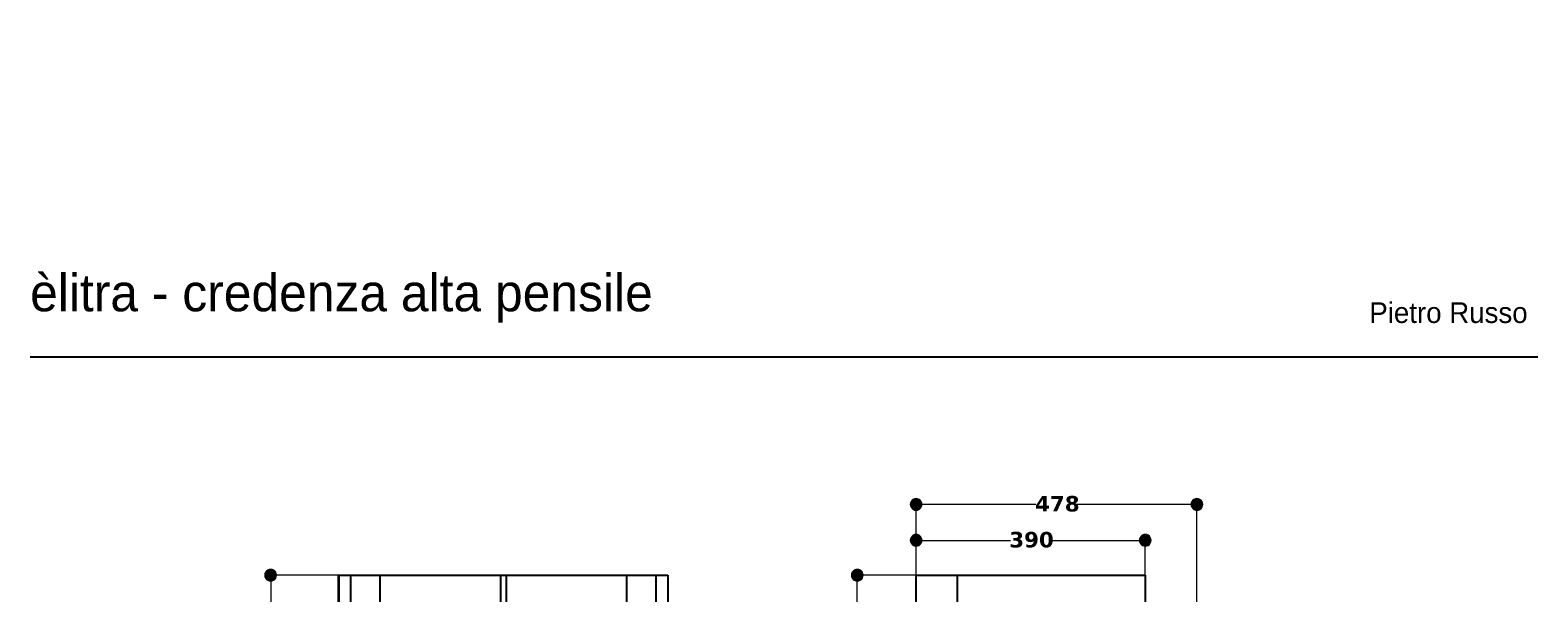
# Model space of a CAD drawing. Header units: millimetres. Extents: x 10 to 196, y -4 to 297.
# Tile 12 of 12: x 10 to 192, y 229 to 297. Entities that reach past the tile are written whole.
import ezdxf

# ---------------------------------------------------------------- set-up
doc = ezdxf.new("R2010")
doc.units = ezdxf.units.MM
doc.header["$MEASUREMENT"] = 0
doc.layers.get('0').update_dxf_attribs({"lineweight": 0})
doc.layers.add('Quote', color=7, linetype='Continuous', lineweight=0)

# ---------------------------------------------------------------- blocks, each defined once
blk = doc.blocks.new('Block_3')
h = blk.add_hatch(color=7)
h.dxf.hatch_style = 2
h.paths.add_polyline_path([(110.24, 231.85), (110.05, 231.83), (109.88, 231.76), (109.74, 231.64), (109.62, 231.5), (109.55, 231.33), (109.53, 231.14), (109.55, 230.96), (109.62, 230.79), (109.74, 230.64), (109.88, 230.53), (110.05, 230.46), (110.24, 230.43), (110.42, 230.46), (110.59, 230.53), (110.74, 230.64), (110.85, 230.79), (110.92, 230.96), (110.95, 231.14), (110.92, 231.33), (110.85, 231.5), (110.74, 231.64), (110.59, 231.76), (110.42, 231.83), (110.24, 231.85)])
at = {"color": 7, "lineweight": 9}
for p, q in [((117.34, 231.14), (110.22, 231.14)), ((110.24, 170.63), (110.24, 231.14))]:
    blk.add_line(p, q, dxfattribs=at)
blk.add_lwpolyline([(110.24, 231.85), (110.05, 231.83), (109.88, 231.76), (109.74, 231.64), (109.62, 231.5), (109.55, 231.33), (109.53, 231.14), (109.55, 230.96), (109.62, 230.79), (109.74, 230.64), (109.88, 230.53), (110.05, 230.46), (110.24, 230.43), (110.42, 230.46), (110.59, 230.53), (110.74, 230.64), (110.85, 230.79), (110.92, 230.96), (110.95, 231.14), (110.92, 231.33), (110.85, 231.5), (110.74, 231.64), (110.59, 231.76), (110.42, 231.83), (110.24, 231.85)])
blk = doc.blocks.new('Block_4')
at = {"layer": 'Quote'}
h = blk.add_hatch(color=7, dxfattribs=at)
h.dxf.hatch_style = 2
h.paths.add_polyline_path([(39.4, 231.85), (39.21, 231.83), (39.04, 231.76), (38.9, 231.64), (38.78, 231.5), (38.71, 231.33), (38.69, 231.14), (38.71, 230.96), (38.78, 230.79), (38.9, 230.64), (39.04, 230.53), (39.21, 230.46), (39.4, 230.43), (39.58, 230.46), (39.75, 230.53), (39.9, 230.64), (40.01, 230.79), (40.08, 230.96), (40.11, 231.14), (40.08, 231.33), (40.01, 231.5), (39.9, 231.64), (39.75, 231.76), (39.58, 231.83), (39.4, 231.85)])
at = {"layer": 'Quote', "color": 7, "lineweight": 9}
for p, q in [((47.63, 231.14), (39.38, 231.14)), ((39.4, 231.14), (39.4, 170.63))]:
    blk.add_line(p, q, dxfattribs=at)
at = {"layer": 'Quote'}
blk.add_lwpolyline([(39.4, 231.85), (39.21, 231.83), (39.04, 231.76), (38.9, 231.64), (38.78, 231.5), (38.71, 231.33), (38.69, 231.14), (38.71, 230.96), (38.78, 230.79), (38.9, 230.64), (39.04, 230.53), (39.21, 230.46), (39.4, 230.43), (39.58, 230.46), (39.75, 230.53), (39.9, 230.64), (40.01, 230.79), (40.08, 230.96), (40.11, 231.14), (40.08, 231.33), (40.01, 231.5), (39.9, 231.64), (39.75, 231.76), (39.58, 231.83), (39.4, 231.85)], dxfattribs=at)
blk = doc.blocks.new('Block_6')
at = {"layer": 'Quote'}
h = blk.add_hatch(color=7, dxfattribs=at)
h.dxf.hatch_style = 2
h.paths.add_polyline_path([(116.64, 235.36), (116.66, 235.18), (116.73, 235.01), (116.85, 234.86), (116.99, 234.75), (117.16, 234.68), (117.35, 234.65), (117.53, 234.68), (117.7, 234.75), (117.85, 234.86), (117.96, 235.01), (118.03, 235.18), (118.06, 235.36), (118.03, 235.54), (117.96, 235.72), (117.85, 235.86), (117.7, 235.97), (117.53, 236.05), (117.35, 236.07), (117.16, 236.05), (116.99, 235.97), (116.85, 235.86), (116.73, 235.72), (116.66, 235.54), (116.64, 235.36)])
h = blk.add_hatch(color=7, dxfattribs=at)
h.dxf.hatch_style = 2
h.paths.add_polyline_path([(145.72, 235.36), (145.69, 235.54), (145.62, 235.72), (145.51, 235.86), (145.36, 235.97), (145.19, 236.05), (145.01, 236.07), (144.83, 236.05), (144.65, 235.97), (144.51, 235.86), (144.4, 235.72), (144.32, 235.54), (144.3, 235.36), (144.32, 235.18), (144.4, 235.01), (144.51, 234.86), (144.65, 234.75), (144.83, 234.68), (145.01, 234.65), (145.19, 234.68), (145.36, 234.75), (145.51, 234.86), (145.62, 235.01), (145.69, 235.18), (145.72, 235.36)])
at = {"layer": 'Quote', "color": 7, "lineweight": 9}
for p, q in [((117.35, 231.15), (117.35, 235.37)), ((117.35, 235.36), (128.75, 235.36)), ((133.63, 235.36), (145.01, 235.36)), ((145.01, 231.15), (145.01, 235.37))]:
    blk.add_line(p, q, dxfattribs=at)
at = {"layer": 'Quote'}
for points in [[(116.64, 235.36), (116.66, 235.18), (116.73, 235.01), (116.85, 234.86), (116.99, 234.75), (117.16, 234.68), (117.35, 234.65), (117.53, 234.68), (117.7, 234.75), (117.85, 234.86), (117.96, 235.01), (118.03, 235.18), (118.06, 235.36), (118.03, 235.54), (117.96, 235.72), (117.85, 235.86), (117.7, 235.97), (117.53, 236.05), (117.35, 236.07), (117.16, 236.05), (116.99, 235.97), (116.85, 235.86), (116.73, 235.72), (116.66, 235.54), (116.64, 235.36)], [(145.72, 235.36), (145.69, 235.54), (145.62, 235.72), (145.51, 235.86), (145.36, 235.97), (145.19, 236.05), (145.01, 236.07), (144.83, 236.05), (144.65, 235.97), (144.51, 235.86), (144.4, 235.72), (144.32, 235.54), (144.3, 235.36), (144.32, 235.18), (144.4, 235.01), (144.51, 234.86), (144.65, 234.75), (144.83, 234.68), (145.01, 234.65), (145.19, 234.68), (145.36, 234.75), (145.51, 234.86), (145.62, 235.01), (145.69, 235.18), (145.72, 235.36)]]:
    blk.add_lwpolyline(points, dxfattribs=at)
at = {"layer": 'Quote', "insert": (128.59, 234.47), "char_height": 0.2, "attachment_point": 7}
blk.add_mtext('\\C7;\\FVerdana Bold|b1|i0|c1;\\H1.877896;\\W1.000000;390', dxfattribs=at)
blk = doc.blocks.new('Block_7')
at = {"layer": 'Quote'}
h = blk.add_hatch(color=7, dxfattribs=at)
h.dxf.hatch_style = 2
h.paths.add_polyline_path([(116.64, 239.7), (116.66, 239.52), (116.73, 239.35), (116.85, 239.2), (116.99, 239.09), (117.16, 239.01), (117.35, 238.99), (117.53, 239.01), (117.7, 239.09), (117.85, 239.2), (117.96, 239.35), (118.03, 239.52), (118.06, 239.7), (118.03, 239.88), (117.96, 240.05), (117.85, 240.2), (117.7, 240.31), (117.53, 240.39), (117.35, 240.41), (117.16, 240.39), (116.99, 240.31), (116.85, 240.2), (116.73, 240.05), (116.66, 239.88), (116.64, 239.7)])
h = blk.add_hatch(color=7, dxfattribs=at)
h.dxf.hatch_style = 2
h.paths.add_polyline_path([(151.96, 239.7), (151.94, 239.88), (151.87, 240.05), (151.75, 240.2), (151.61, 240.31), (151.43, 240.39), (151.25, 240.41), (151.07, 240.39), (150.9, 240.31), (150.75, 240.2), (150.64, 240.05), (150.57, 239.88), (150.54, 239.7), (150.57, 239.52), (150.64, 239.35), (150.75, 239.2), (150.9, 239.09), (151.07, 239.01), (151.25, 238.99), (151.43, 239.01), (151.61, 239.09), (151.75, 239.2), (151.87, 239.35), (151.94, 239.52), (151.96, 239.7)])
at = {"layer": 'Quote', "color": 7, "lineweight": 9}
for p, q in [((117.35, 209.59), (117.35, 239.71)), ((131.81, 239.7), (117.35, 239.7)), ((151.25, 239.7), (136.77, 239.7)), ((151.25, 209.59), (151.25, 239.71))]:
    blk.add_line(p, q, dxfattribs=at)
at = {"layer": 'Quote'}
for points in [[(116.64, 239.7), (116.66, 239.52), (116.73, 239.35), (116.85, 239.2), (116.99, 239.09), (117.16, 239.01), (117.35, 238.99), (117.53, 239.01), (117.7, 239.09), (117.85, 239.2), (117.96, 239.35), (118.03, 239.52), (118.06, 239.7), (118.03, 239.88), (117.96, 240.05), (117.85, 240.2), (117.7, 240.31), (117.53, 240.39), (117.35, 240.41), (117.16, 240.39), (116.99, 240.31), (116.85, 240.2), (116.73, 240.05), (116.66, 239.88), (116.64, 239.7)], [(151.96, 239.7), (151.94, 239.88), (151.87, 240.05), (151.75, 240.2), (151.61, 240.31), (151.43, 240.39), (151.25, 240.41), (151.07, 240.39), (150.9, 240.31), (150.75, 240.2), (150.64, 240.05), (150.57, 239.88), (150.54, 239.7), (150.57, 239.52), (150.64, 239.35), (150.75, 239.2), (150.9, 239.09), (151.07, 239.01), (151.25, 238.99), (151.43, 239.01), (151.61, 239.09), (151.75, 239.2), (151.87, 239.35), (151.94, 239.52), (151.96, 239.7)]]:
    blk.add_lwpolyline(points, dxfattribs=at)
at = {"layer": 'Quote', "insert": (131.71, 238.81), "char_height": 0.2, "attachment_point": 7}
blk.add_mtext('\\C7;\\FVerdana Bold|b1|i0|c1;\\H1.877896;\\W1.000000;478', dxfattribs=at)

msp = doc.modelspace()

# ---------------------------------------------------------------- linework, layer by layer
at = {"color": 7, "lineweight": 35}
msp.add_line((47.63, 103.47), (47.63, 231.14), dxfattribs=at)
at = {"color": 7, "lineweight": 25}
for p, q in [((47.63, 231.14), (49.05, 231.14)), ((47.63, 231.14), (47.63, 146.03)), ((49.05, 231.14), (52.59, 231.14)), ((49.05, 231.14), (49.05, 146.03)), ((52.59, 231.14), (67.14, 231.14)), ((67.14, 231.14), (67.14, 209.58)), ((67.14, 231.14), (67.84, 231.14)), ((67.84, 231.14), (82.39, 231.14)), ((67.84, 231.14), (67.84, 209.58)), ((82.39, 231.14), (85.93, 231.14)), ((85.93, 231.14), (87.35, 231.14)), ((85.93, 231.14), (85.93, 146.03)), ((87.35, 231.14), (87.35, 146.03)), ((117.35, 231.14), (122.31, 231.14)), ((117.35, 103.47), (117.35, 231.14)), ((122.31, 231.14), (145.01, 231.14)), ((145.01, 231.14), (145.01, 103.47))]:
    msp.add_line(p, q, dxfattribs=at)
at = {"color": 251, "lineweight": 25}
for p, q in [((52.59, 231.14), (52.59, 209.58)), ((82.39, 209.58), (82.39, 231.14)), ((122.31, 231.14), (122.31, 103.47))]:
    msp.add_line(p, q, dxfattribs=at)
at = {"layer": 'Quote', "color": 7, "lineweight": 25}
msp.add_line((10.35, 257.55), (192.42, 257.55), dxfattribs=at)

# ---------------------------------------------------------------- block references
msp.add_blockref('Block_3', (0, 0))
at = {"layer": 'Quote'}
for name in ['Block_7', 'Block_6', 'Block_4']:
    msp.add_blockref(name, (0, 0), dxfattribs=at)

# ---------------------------------------------------------------- texts
at = {"layer": 'Quote', "char_height": 0.2, "attachment_point": 7}
for s, insert in [('\\C7;\\FPlain Regular|b0|i0|c1;\\H4.495800;\\W1.000000;èlitra - credenza alta pensile', (10.35, 261.68)), ('\\C7;\\FPlain Regular|b0|i0|c1;\\H2.497667;\\W1.000000;Pietro Russo', (172.07, 261.59))]:
    msp.add_mtext(s, dxfattribs=dict(at, insert=insert))

doc.saveas('drawing.dxf')
